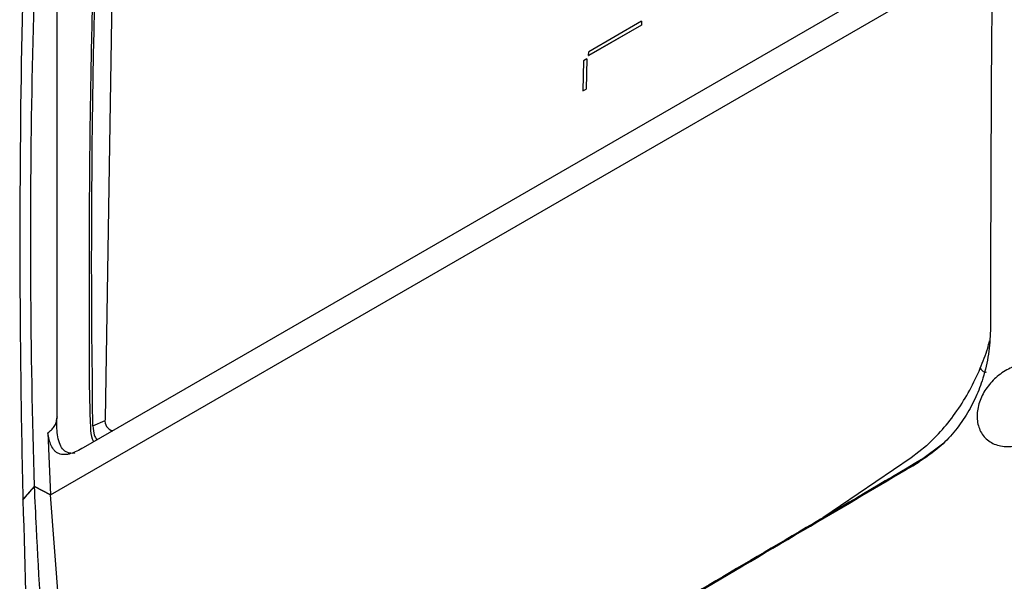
# Model space of a CAD drawing. Header units: millimetres. Extents: x 15440 to 16420, y 10217 to 11288.
# Tile 16 of 58: x 16183 to 16289, y 10382 to 10443. Entities that reach past the tile are written whole.
import ezdxf

# ---------------------------------------------------------------- set-up
doc = ezdxf.new("R2010")
doc.units = ezdxf.units.MM

msp = doc.modelspace()

# ---------------------------------------------------------------- linework, layer by layer
at = {"color": 7, "linetype": 'Continuous', "lineweight": 25}
for p, q in [((16187.31, 10399.96), (16187.31, 10478.93)), ((16193.73, 10477.25), (16192.48, 10399.72)), ((16284.69, 10451.23), (16190.13, 10396.65)), ((16186.6, 10391.58), (16287.75, 10449.97)), ((16250.05, 10442.02), (16244.39, 10438.76)), ((16250.06, 10442.43), (16244.4, 10439.16)), ((16250.06, 10442.02), (16244.4, 10438.75)), ((16250.06, 10442.43), (16250.05, 10442.02)), ((16250.05, 10442.02), (16250.06, 10442.02)), ((16250.06, 10442.43), (16250.06, 10442.42)), ((16250.06, 10442.42), (16250.06, 10442.02)), ((16244.18, 10438.39), (16243.83, 10438.19)), ((16244.18, 10438.39), (16244.13, 10435.16)), ((16244.19, 10438.39), (16244.14, 10435.15)), ((16244.18, 10438.39), (16244.19, 10438.39)), ((16244.39, 10438.76), (16244.4, 10439.16)), ((16244.39, 10438.76), (16244.4, 10438.75)), ((16243.83, 10438.19), (16243.78, 10434.95)), ((16243.78, 10434.95), (16244.13, 10435.16)), ((16243.78, 10434.95), (16244.14, 10435.15)), ((16244.13, 10435.16), (16244.14, 10435.15)), ((16243.78, 10434.95), (16243.78, 10434.95)), ((16191.17, 10398.98), (16192.49, 10399.56)), ((16186.31, 10398.26), (16186.6, 10391.58)), ((16192.97, 10398.59), (16193.23, 10398.44)), ((16280.13, 10395.37), (16282.51, 10397.16)), ((16280.65, 10396.86), (16279.02, 10395.56)), ((16279.02, 10395.56), (16269.53, 10389.11)), ((16279.86, 10395.12), (16280.13, 10395.37)), ((16280.11, 10395.36), (16280.25, 10395.45)), ((16183.65, 10391.04), (16184.89, 10392.49)), ((16186.6, 10391.58), (16184.89, 10392.49)), ((16184.89, 10392.49), (16186.6, 10391.58)), ((16189.58, 10352.79), (16186.6, 10391.58))]:
    msp.add_line(p, q, dxfattribs=at)
msp.add_arc((16193.53, 10399.52), 1.07, 169.4076, 257.7122, dxfattribs=at)
for points, knots in [([(16288.36, 10535.72), (16288.3, 10535.71), (16287.29, 10535.49), (16284.29, 10534.34), (16280.47, 10533.13), (16275.72, 10531.4), (16271.97, 10529.99), (16267.33, 10528.14), (16262.74, 10526.23), (16258.24, 10524.23), (16253.79, 10522.17), (16250.71, 10520.68), (16247.67, 10519.15), (16244.65, 10517.59), (16238.7, 10514.4), (16232.93, 10511.02), (16227.31, 10507.5), (16224.15, 10505.44), (16221.04, 10503.33), (16218.74, 10501.72), (16215.71, 10499.55), (16212.74, 10497.33), (16209.82, 10495.07), (16206.94, 10492.77), (16204.12, 10490.44), (16199.56, 10486.45), (16196.3, 10483.8), (16193.54, 10480.72), (16193.02, 10479.78), (16192.64, 10478.8), (16192.48, 10478.08), (16192.42, 10477.26), (16192.39, 10476.49), (16192.32, 10475.33), (16192.26, 10474.17), (16192.16, 10472.32), (16191.99, 10469.07), (16191.82, 10465.34), (16191.62, 10460.67), (16191.48, 10456.93), (16191.35, 10453.18), (16191.26, 10450.36), (16191.18, 10447.53), (16191.1, 10444.7), (16191.05, 10442.34), (16191.01, 10440.69), (16190.99, 10439.86), (16190.98, 10439.39), (16190.98, 10439.03), (16190.97, 10438.68), (16190.96, 10438.38), (16190.96, 10438.09), (16190.95, 10437.79), (16190.95, 10437.5), (16190.94, 10437.08), (16190.92, 10435.84), (16190.88, 10433.7), (16190.84, 10430.85), (16190.8, 10427.05), (16190.74, 10420.31), (16190.82, 10410.61), (16190.7, 10402.26), (16190.96, 10397.73), (16191.19, 10397.39), (16191.25, 10397.29)], [0, 0, 0, 0, 0.000883, 0.015616, 0.045079, 0.05981, 0.089273, 0.104004, 0.133467, 0.16293, 0.177661, 0.207124, 0.214489, 0.22922, 0.258683, 0.31762, 0.332351, 0.361814, 0.376545, 0.391275, 0.406006, 0.435469, 0.4502, 0.464931, 0.494394, 0.509125, 0.562316, 0.566925, 0.571475, 0.575691, 0.579956, 0.581245, 0.58861, 0.592293, 0.599658, 0.607024, 0.621754, 0.651216, 0.665946, 0.695408, 0.710138, 0.724869, 0.7396, 0.75433, 0.769061, 0.776426, 0.780109, 0.78195, 0.783792, 0.785633, 0.787474, 0.788395, 0.790236, 0.792078, 0.792998, 0.796681, 0.811412, 0.826142, 0.840873, 0.870334, 0.930289, 0.990253, 0.997221, 1, 1, 1, 1]), ([(16185.57, 10489.67), (16185.31, 10485.68), (16185.07, 10481.67), (16184.64, 10473.63), (16184.45, 10469.59), (16183.94, 10457.43), (16183.69, 10449.27), (16183.37, 10432.82), (16183.3, 10424.54), (16183.34, 10407.87), (16183.45, 10399.48), (16183.65, 10391.04)], [0, 0, 0, 0, 0.125, 0.125, 0.25, 0.25, 0.5, 0.5, 0.75, 0.75, 1, 1, 1, 1]), ([(16184.89, 10392.49), (16184.67, 10399.81), (16184.54, 10407.12), (16184.46, 10421.69), (16184.51, 10428.96), (16184.95, 10450.68), (16185.61, 10465.09), (16186.66, 10479.4)], [0, 0, 0, 0, 0.25, 0.25, 0.5, 0.5, 1, 1, 1, 1]), ([(16287.77, 10451.88), (16287.75, 10450.49), (16287.66, 10443.53), (16287.58, 10430.92), (16287.54, 10418.07), (16287.53, 10410.8), (16287.52, 10409.24)], [0, 0, 0, 0, 0.09904, 0.495212, 0.891386, 1, 1, 1, 1]), ([(16287.52, 10409.24), (16287.48, 10408.4), (16287.39, 10406.71), (16286.83, 10404.29), (16286, 10402.09), (16284.96, 10400.12), (16283.64, 10398.29), (16281.95, 10396.51), (16280.6, 10395.61), (16279.86, 10395.12)], [0, 0, 0, 0, 0.165172, 0.330143, 0.457901, 0.585525, 0.714378, 0.843122, 1, 1, 1, 1]), ([(16286.44, 10405.18), (16286.73, 10405.9), (16287.13, 10406.87), (16287.37, 10407.85), (16287.43, 10408.11)], [0, 0, 0, 0, 0.734537, 1, 1, 1, 1]), ([(16294.98, 10403.5), (16295.07, 10402.98), (16295.24, 10402.02), (16294.77, 10400.46), (16293.93, 10399.08), (16292.73, 10397.92), (16291.28, 10397.08), (16289.72, 10396.7), (16288.23, 10396.83), (16287.02, 10397.51), (16286.26, 10398.62), (16286.01, 10400.03), (16286.27, 10401.53), (16286.99, 10402.98), (16288.08, 10404.23), (16289.45, 10405.18), (16290.98, 10405.72), (16292.51, 10405.74), (16293.84, 10405.21), (16294.65, 10404.37), (16294.9, 10403.71), (16294.98, 10403.5)], [0, 0, 0, 0, 0.059037, 0.109881, 0.160145, 0.211463, 0.264824, 0.320344, 0.377205, 0.433987, 0.489353, 0.542675, 0.594223, 0.644922, 0.695944, 0.748346, 0.802751, 0.859055, 0.916254, 0.972699, 1, 1, 1, 1]), ([(16286.44, 10405.18), (16286.49, 10405.11), (16286.57, 10404.98), (16286.75, 10404.83), (16286.96, 10404.76), (16287.06, 10404.77), (16287.12, 10404.78)], [0, 0, 0, 0, 0.274, 0.491489, 0.71093, 1, 1, 1, 1]), ([(16186.31, 10398.26), (16186.45, 10398.35), (16186.58, 10398.45), (16186.82, 10398.67), (16186.93, 10398.79), (16187.1, 10399.06), (16187.17, 10399.21), (16187.26, 10399.52), (16187.28, 10399.68), (16187.3, 10399.85)], [0, 0, 0, 0, 0.25, 0.25, 0.5, 0.5, 0.75, 0.75, 1, 1, 1, 1]), ([(16189.24, 10396.09), (16189.21, 10396.08), (16188.93, 10396.01), (16188.44, 10396.07), (16187.88, 10396.47), (16187.52, 10397.18), (16187.27, 10398.29), (16187.29, 10399.24), (16187.31, 10399.85)], [0, 0, 0, 0, 0.016936, 0.183342, 0.34423, 0.496334, 0.672963, 1, 1, 1, 1]), ([(16190.13, 10396.65), (16189.9, 10396.51), (16189.67, 10396.39), (16189.22, 10396.17), (16188.99, 10396.08), (16188.66, 10395.98), (16188.55, 10395.95), (16188.33, 10395.92), (16188.22, 10395.91), (16187.9, 10395.9), (16187.7, 10395.94), (16187.42, 10396.05), (16187.34, 10396.09), (16187.18, 10396.21), (16187.1, 10396.27), (16186.9, 10396.49), (16186.78, 10396.67), (16186.59, 10397.08), (16186.52, 10397.3), (16186.4, 10397.76), (16186.35, 10398.01), (16186.31, 10398.26)], [0, 0, 0, 0, 0.125, 0.125, 0.25, 0.25, 0.3125, 0.3125, 0.375, 0.375, 0.5, 0.5, 0.5625, 0.5625, 0.625, 0.625, 0.75, 0.75, 0.875, 0.875, 1, 1, 1, 1]), ([(16191.17, 10398.98), (16191.19, 10398.63), (16191.24, 10397.98), (16191.49, 10397.65), (16191.6, 10397.49)], [0, 0, 0, 0, 0.547108, 1, 1, 1, 1]), ([(16193.4, 10345.21), (16196.14, 10346.73), (16201.63, 10349.79), (16210.75, 10354.93), (16219.03, 10359.65), (16226.2, 10363.76), (16233.86, 10368.17), (16243.76, 10373.91), (16256.13, 10381.13), (16268.19, 10388.22), (16276.22, 10392.97), (16279.86, 10395.12)], [0, 0, 0, 0, 0.12185, 0.243855, 0.365683, 0.433093, 0.500504, 0.631042, 0.761802, 0.892359, 1, 1, 1, 1]), ([(16280.13, 10395.37), (16275.98, 10392.92), (16267.73, 10388.04), (16255.75, 10381.01), (16244.19, 10374.27), (16233.17, 10367.88), (16222.73, 10361.88), (16212.95, 10356.3), (16203.74, 10351.1), (16198.19, 10348.01), (16195.41, 10346.46)], [0, 0, 0, 0, 0.125806, 0.250362, 0.375952, 0.501063, 0.625117, 0.749646, 0.874161, 1, 1, 1, 1]), ([(16187.71, 10351.62), (16187.58, 10352.97), (16186.96, 10359.72), (16186.01, 10371.89), (16185.29, 10384.16), (16184.96, 10391.01), (16184.89, 10392.49)], [0, 0, 0, 0, 0.09904, 0.495215, 0.891387, 1, 1, 1, 1]), ([(16183.65, 10391.04), (16183.86, 10383.52), (16184.28, 10368.47), (16185.13, 10353.2), (16185.56, 10345.56)], [0, 0, 0, 0, 0.49987, 1, 1, 1, 1])]:
    msp.add_open_spline(points, degree=3, knots=knots, dxfattribs=at)
for points in [[(16191.17, 10398.98), (16190.75, 10425.85), (16191.26, 10452.16), (16192.73, 10477.89)], [(16280.65, 10396.86), (16281.24, 10397.43), (16282.4, 10398.55), (16283.96, 10400.59), (16285.36, 10402.81), (16286.08, 10404.39), (16286.44, 10405.18)], [(16187.31, 10399.97), (16187.31, 10399.93), (16187.31, 10399.89), (16187.3, 10399.85)], [(16183.65, 10391.04), (16184.06, 10391.52), (16184.47, 10392.01), (16184.89, 10392.49)]]:
    msp.add_open_spline(points, degree=3, dxfattribs=at)

doc.saveas('drawing.dxf')
